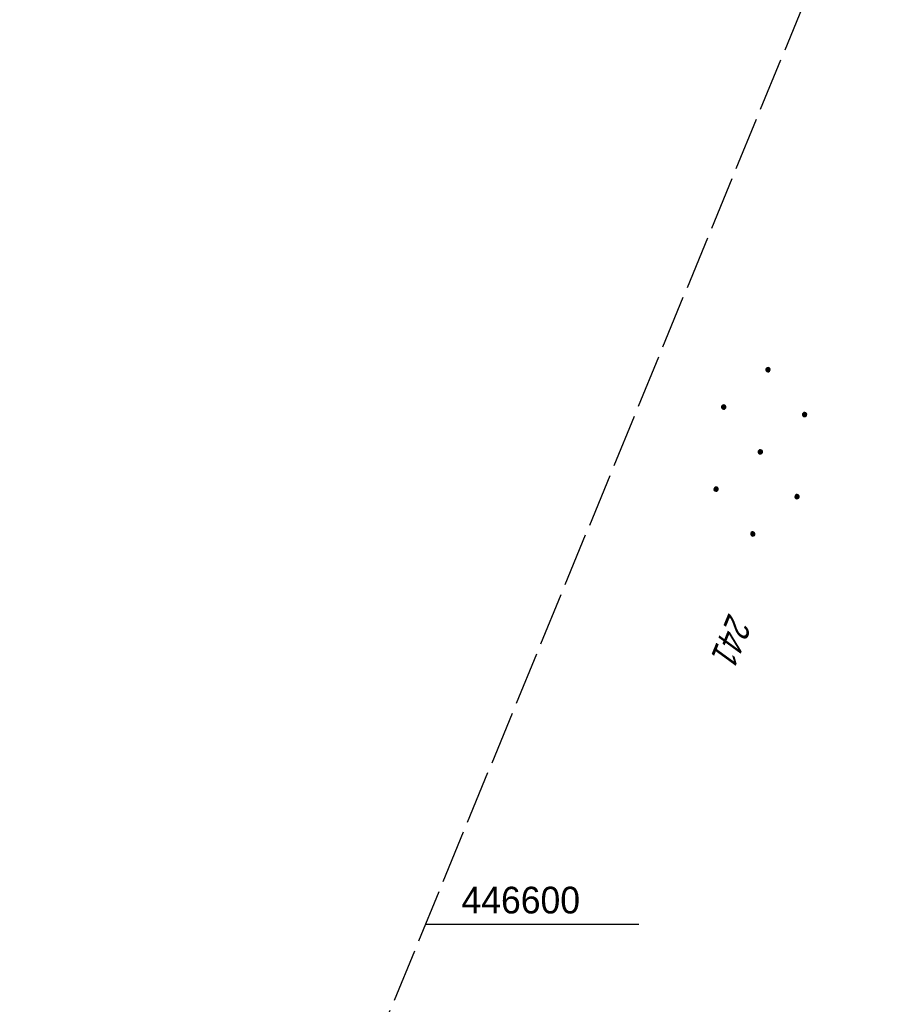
# Model space of a CAD drawing. Extents: x 507875 to 508634, y 446340 to 447363.
# Tile 8 of 70: x 507875 to 507956, y 446593 to 446684. Entities that reach past the tile are written whole.
import ezdxf

# ---------------------------------------------------------------- set-up
doc = ezdxf.new("R2010")
doc.units = 0
doc.header["$LTSCALE"] = 10
doc.header["$MEASUREMENT"] = 0
doc.linetypes.add('LT00', pattern=[0])
doc.linetypes.add('LT14', pattern=[0.6, 0.5, -0.1])
doc.layers.add('-BLATT_127-RAND', color=7, linetype='LT14', plot=False)
for name, color, linetype in [('DFK_FLUR_NR', 250, 'LT00'), ('DFK_NUTZUNG', 250, 'LT00'), ('V127_RASTER', 250, 'LT00')]:
    doc.layers.add(name, color=color, linetype=linetype)
doc.styles.get("Standard").update_dxf_attribs({"font": 'ARIAL.TTF'})

# ---------------------------------------------------------------- blocks, each defined once
blk = doc.blocks.new('Ackerland7')
at = {"layer": 'DFK_NUTZUNG', "color": 0, "linetype": 'ByBlock'}
for p, q in [((-4, 3.928), (-4, 3.67)), ((-3.95, 3.628), (-3.95, 3.97)), ((-3.9, 3.99), (-3.9, 3.607)), ((-3.85, 3.601), (-3.85, 3.997)), ((-3.8, 3.99), (-3.8, 3.607)), ((-3.75, 3.628), (-3.75, 3.97)), ((-3.7, 3.928), (-3.7, 3.67)), ((-3.65, 3.798), (-3.65, 3.8)), ((3.7, 3.929), (3.7, 3.671)), ((3.75, 3.629), (3.75, 3.971)), ((3.8, 3.992), (3.8, 3.608)), ((3.85, 3.602), (3.85, 3.998)), ((3.9, 3.992), (3.9, 3.608)), ((3.95, 3.629), (3.95, 3.971)), ((4, 3.929), (4, 3.671)), ((4.05, 3.799), (4.05, 3.801)), ((-7.85, 0.129), (-7.85, -0.129)), ((-7.8, -0.171), (-7.8, 0.171)), ((-7.75, 0.192), (-7.75, -0.192)), ((-7.7, -0.198), (-7.7, 0.198)), ((-7.65, 0.192), (-7.65, -0.192)), ((-7.6, -0.171), (-7.6, 0.171)), ((-7.55, 0.129), (-7.55, -0.129)), ((-7.5, -0.001), (-7.5, 0.001)), ((-0.15, 0.129), (-0.15, -0.129)), ((-0.1, -0.171), (-0.1, 0.171)), ((-0.05, 0.192), (-0.05, -0.192)), ((0, -0.198), (0, 0.198)), ((0.05, 0.192), (0.05, -0.192)), ((0.1, -0.171), (0.1, 0.171)), ((0.15, 0.129), (0.15, -0.129)), ((0.2, -0.001), (0.2, 0.001)), ((7.55, 0.129), (7.55, -0.129)), ((7.6, -0.171), (7.6, 0.171)), ((7.65, 0.192), (7.65, -0.192)), ((7.7, -0.198), (7.7, 0.198)), ((7.75, 0.192), (7.75, -0.192)), ((7.8, -0.171), (7.8, 0.171)), ((7.85, 0.129), (7.85, -0.129)), ((7.9, -0.001), (7.9, 0.001)), ((-4, -3.671), (-4, -3.929)), ((-3.95, -3.971), (-3.95, -3.629)), ((-3.9, -3.608), (-3.9, -3.992)), ((-3.85, -3.998), (-3.85, -3.602)), ((-3.8, -3.608), (-3.8, -3.992)), ((-3.75, -3.971), (-3.75, -3.629)), ((-3.7, -3.671), (-3.7, -3.929)), ((3.7, -3.671), (3.7, -3.929)), ((3.75, -3.971), (3.75, -3.629)), ((3.8, -3.608), (3.8, -3.992)), ((3.85, -3.998), (3.85, -3.602)), ((3.9, -3.608), (3.9, -3.992)), ((3.95, -3.971), (3.95, -3.629)), ((4, -3.671), (4, -3.929)), ((-3.65, -3.801), (-3.65, -3.799)), ((4.05, -3.801), (4.05, -3.799))]:
    blk.add_line(p, q, dxfattribs=at)
for points in [[(-3.65, 3.799), (-3.67, 3.886), (-3.725, 3.955), (-3.805, 3.994), (-3.894, 3.994), (-3.975, 3.955), (-4.03, 3.886), (-4.05, 3.799), (-4.03, 3.712), (-3.975, 3.642), (-3.894, 3.604), (-3.805, 3.604), (-3.725, 3.642), (-3.67, 3.712), (-3.65, 3.799)], [(4.05, 3.8), (4.03, 3.887), (3.975, 3.956), (3.894, 3.995), (3.805, 3.995), (3.725, 3.956), (3.67, 3.887), (3.65, 3.8), (3.67, 3.713), (3.725, 3.644), (3.805, 3.605), (3.894, 3.605), (3.975, 3.644), (4.03, 3.713), (4.05, 3.8)], [(-7.5, 0), (-7.52, 0.087), (-7.575, 0.156), (-7.655, 0.195), (-7.744, 0.195), (-7.825, 0.156), (-7.88, 0.087), (-7.9, 0)], [(0.2, 0), (0.18, 0.087), (0.125, 0.156), (0.045, 0.195), (-0.044, 0.195), (-0.125, 0.156), (-0.18, 0.087), (-0.2, 0)], [(-0.2, 0), (-0.18, -0.087), (-0.125, -0.156), (-0.044, -0.195), (0.045, -0.195), (0.125, -0.156), (0.18, -0.087), (0.2, 0)], [(7.9, 0), (7.88, 0.087), (7.825, 0.156), (7.744, 0.195), (7.655, 0.195), (7.575, 0.156), (7.52, 0.087), (7.5, 0)], [(7.5, 0), (7.52, -0.087), (7.575, -0.156), (7.655, -0.195), (7.744, -0.195), (7.825, -0.156), (7.88, -0.087), (7.9, 0)], [(-7.9, 0), (-7.88, -0.087), (-7.825, -0.156), (-7.744, -0.195), (-7.655, -0.195), (-7.575, -0.156), (-7.52, -0.087), (-7.5, 0)], [(-3.65, -3.8), (-3.67, -3.713), (-3.725, -3.644), (-3.805, -3.605), (-3.894, -3.605), (-3.975, -3.644), (-4.03, -3.713), (-4.05, -3.8), (-4.03, -3.887), (-3.975, -3.956), (-3.894, -3.995), (-3.805, -3.995), (-3.725, -3.956), (-3.67, -3.887), (-3.65, -3.8)], [(4.05, -3.8), (4.03, -3.713), (3.975, -3.644), (3.894, -3.605), (3.805, -3.605), (3.725, -3.644), (3.67, -3.713), (3.65, -3.8), (3.67, -3.887), (3.725, -3.956), (3.805, -3.995), (3.894, -3.995), (3.975, -3.956), (4.03, -3.887), (4.05, -3.8)]]:
    blk.add_lwpolyline(points, dxfattribs=at)

msp = doc.modelspace()

# ---------------------------------------------------------------- linework, layer by layer
at = {"layer": '-BLATT_127-RAND'}
msp.add_lwpolyline([(508226.911, 447363.292), (507875.199, 446507.767), (508282.151, 446340.466), (508633.864, 447195.991), (508226.911, 447363.292)], dxfattribs=at)
at = {"layer": 'V127_RASTER'}
msp.add_line((507913.117, 446600), (507933.056, 446600), dxfattribs=at)

# ---------------------------------------------------------------- block references
at = {"layer": 'DFK_NUTZUNG', "rotation": 264.7376999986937}
msp.add_blockref('Ackerland7', (507944.407, 446644.121), dxfattribs=at)

# ---------------------------------------------------------------- texts
at = {"layer": 'DFK_FLUR_NR', "oblique": 13.754, "width": 0.75}
msp.add_text('241', height=2.5, rotation=247.6521, dxfattribs=at).set_placement((507941.471, 446629.167))
at = {"layer": 'V127_RASTER', "width": 0.951}
msp.add_text(' 446600', height=2.5, rotation=0.00161, dxfattribs=at).set_placement((507915.556, 446601))

doc.saveas('drawing.dxf')
